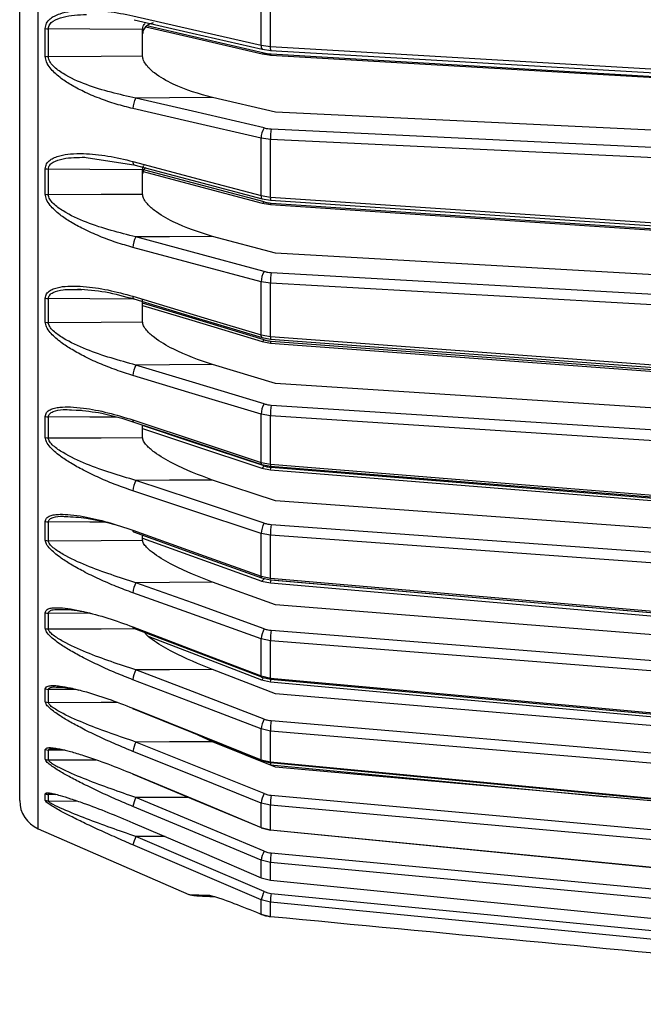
# Model space of a CAD drawing. Header units: millimetres. Extents: x -98 to 190, y -122 to 122.
# Tile 1 of 17: x -86 to -46, y -120 to -56. Entities that reach past the tile are written whole.
import ezdxf

# ---------------------------------------------------------------- set-up
doc = ezdxf.new("R2010")
doc.units = ezdxf.units.MM

msp = doc.modelspace()

# ---------------------------------------------------------------- linework, layer by layer
at = {"color": 7, "linetype": 'Continuous', "lineweight": 25}
for p, q in [((-84.902, -108.524), (-84.902, 108.524)), ((-70.388, -57.562), (-70.388, -53.592)), ((-69.787, -57.645), (-69.787, -53.662)), ((-84.433, -58.277), (-84.433, -56.465)), ((-84.233, -58.299), (-84.233, -56.486)), ((-78.1, -58.255), (-78.1, -56.531)), ((-70.388, -57.562), (-69.787, -57.645)), ((-70.299, -57.82), (-69.765, -57.895)), ((-70.299, -58.121), (-69.765, -58.196)), ((-69.741, -58.127), (-18.5, -61.146)), ((-69.458, -61.916), (-73.55, -60.967)), ((-18.5, -64.347), (-69.458, -61.916)), ((-69.741, -63.001), (-18.5, -65.446)), ((-70.388, -67.338), (-70.388, -63.611)), ((-69.787, -63.695), (-70.388, -63.611)), ((-69.787, -67.435), (-69.787, -63.695)), ((-81.922, -64.837), (-78.667, -65.328)), ((-84.433, -67.251), (-84.433, -65.589)), ((-84.233, -67.277), (-84.233, -65.614)), ((-78.1, -67.236), (-78.1, -65.656)), ((-70.388, -67.338), (-69.787, -67.435)), ((-70.316, -67.553), (-70.324, -67.55)), ((-70.324, -67.832), (-70.317, -67.834)), ((-70.317, -67.834), (-69.77, -67.924)), ((-70.316, -67.553), (-69.77, -67.642)), ((-69.458, -71.094), (-73.551, -69.996)), ((-20.5, -73.858), (-69.458, -71.094)), ((-70.388, -76.395), (-70.388, -72.949)), ((-69.787, -73.045), (-70.388, -72.949)), ((-82.306, -73.448), (-82.052, -73.443)), ((-69.787, -76.504), (-69.787, -73.045)), ((-84.433, -75.562), (-84.433, -74.013)), ((-78.1, -75.553), (-78.1, -74.08)), ((-70.388, -76.395), (-69.787, -76.504)), ((-70.332, -76.569), (-69.774, -76.671)), ((-70.332, -76.829), (-69.774, -76.931)), ((-69.774, -76.671), (-69.774, -76.671)), ((-69.741, -76.802), (-18.5, -80.605)), ((-69.775, -76.931), (-69.774, -76.931)), ((-69.458, -79.569), (-73.55, -78.334)), ((-18.5, -82.863), (-69.458, -79.569)), ((-82.723, -81.279), (-82.069, -81.299)), ((-69.741, -80.964), (-18.5, -84.278)), ((-84.433, -83.073), (-84.433, -81.703)), ((-84.233, -83.105), (-84.233, -81.734)), ((-70.388, -84.694), (-70.388, -81.564)), ((-69.787, -81.673), (-70.388, -81.564)), ((-69.787, -84.814), (-69.787, -81.673)), ((-78.1, -83.071), (-78.1, -82.305)), ((-70.388, -84.694), (-69.787, -84.814)), ((-70.346, -85.066), (-69.777, -85.18)), ((-70.345, -84.831), (-69.777, -84.945)), ((-70.34, -84.832), (-70.345, -84.831)), ((-70.345, -85.066), (-70.34, -85.067)), ((-69.777, -85.18), (-69.776, -85.18)), ((-69.458, -87.203), (-73.551, -85.843)), ((-20.5, -90.736), (-69.458, -87.203)), ((-84.433, -89.753), (-84.433, -88.531)), ((-84.233, -89.788), (-84.233, -88.566)), ((-78.1, -89.758), (-78.1, -89.4)), ((-70.388, -92.101), (-70.388, -89.318)), ((-69.787, -89.438), (-70.388, -89.318)), ((-69.787, -92.23), (-69.787, -89.438)), ((-70.388, -92.101), (-69.787, -92.23)), ((-70.357, -92.204), (-69.78, -92.329)), ((-70.347, -92.206), (-70.357, -92.204)), ((-69.458, -93.964), (-73.55, -92.493)), ((-70.357, -92.411), (-69.78, -92.537)), ((-70.357, -92.411), (-70.348, -92.413)), ((-69.778, -92.328), (-69.78, -92.329)), ((-69.78, -92.537), (-69.778, -92.536)), ((-69.741, -92.333), (-18.5, -96.765)), ((-18.5, -97.986), (-69.458, -93.964)), ((-84.433, -95.493), (-84.433, -94.472)), ((-84.233, -95.53), (-84.233, -94.508)), ((-69.741, -95.614), (-18.5, -99.66)), ((-70.388, -98.583), (-70.388, -96.178)), ((-69.787, -96.307), (-70.388, -96.178)), ((-69.787, -98.721), (-69.787, -96.307)), ((-69.458, -99.742), (-73.551, -98.175)), ((-70.388, -98.583), (-69.787, -98.721)), ((-70.368, -98.656), (-69.783, -98.791)), ((-70.368, -98.834), (-69.783, -98.97)), ((-84.433, -100.27), (-84.433, -99.425)), ((-84.233, -100.308), (-84.233, -99.464)), ((-82.437, -99.47), (-84.233, -99.464)), ((-20.5, -103.898), (-69.458, -99.742)), ((-73.55, -102.866), (-74.811, -102.296)), ((-70.388, -104.035), (-70.388, -102.031)), ((-69.787, -102.169), (-70.388, -102.031)), ((-69.787, -104.18), (-69.787, -102.169)), ((-69.458, -104.513), (-73.55, -102.866)), ((-84.433, -104.004), (-84.433, -103.373)), ((-84.233, -104.044), (-84.233, -103.413)), ((-83.159, -103.415), (-84.233, -103.413)), ((-84.233, -104.044), (-81.147, -104.037)), ((-70.388, -104.035), (-69.787, -104.18)), ((-70.375, -104.084), (-69.784, -104.227)), ((-69.781, -104.222), (-69.784, -104.227)), ((-69.784, -104.375), (-69.781, -104.369)), ((-69.781, -104.369), (-47.908, -106.452)), ((-18.783, -109.073), (-69.458, -104.513)), ((-84.433, -106.681), (-84.433, -106.249)), ((-83.746, -106.291), (-84.233, -106.29)), ((-84.233, -106.723), (-82.356, -106.719)), ((-70.388, -108.435), (-70.388, -106.854)), ((-69.787, -106.999), (-70.388, -106.854)), ((-69.741, -106.348), (-18.5, -110.961)), ((-69.787, -108.586), (-69.787, -106.999)), ((-84.902, -108.524), (-75.104, -112.811)), ((-70.388, -108.435), (-69.787, -108.586)), ((-70.379, -108.465), (-69.785, -108.614)), ((-76.64, -109.033), (-78.534, -109.036)), ((-70.388, -111.711), (-70.388, -110.567)), ((-69.787, -110.717), (-70.388, -110.567)), ((-69.787, -111.865), (-69.787, -110.717)), ((-70.388, -111.711), (-69.787, -111.865)), ((-70.382, -111.725), (-69.786, -111.878)), ((-70.368, -111.714), (-70.372, -111.718)), ((-70.388, -114.077), (-70.388, -113.155)), ((-69.787, -113.31), (-70.388, -113.155)), ((-69.787, -114.229), (-69.787, -113.31)), ((-69.741, -112.729), (-18.5, -117.72)), ((-70.486, -114.038), (-70.46, -114.055)), ((-70.388, -114.077), (-69.787, -114.229)), ((-70.362, -114.095), (-70.388, -114.077))]:
    msp.add_line(p, q, dxfattribs=at)
at = {"color": 7, "linetype": 'Continuous', "lineweight": 25, "flags": 128}
for points in [[(-78.73, -55.644), (-74.092, -56.71), (-70.388, -57.562)], [(-78.657, -55.896), (-74.882, -56.764), (-70.315, -57.814)], [(-70.192, -58.063), (-74.864, -56.984), (-77.816, -56.302)], [(-78.1, -56.531), (-81.534, -56.506), (-84.233, -56.486)], [(-77.887, -56.366), (-74.882, -57.06), (-70.315, -58.115)], [(-84.233, -58.299), (-80.798, -58.275), (-78.1, -58.255)], [(-70.299, -57.82), (-70.303, -57.819), (-70.315, -57.814)], [(-70.315, -58.115), (-70.303, -58.12), (-70.299, -58.121)], [(-69.787, -57.645), (-41.345, -59.315), (-18.5, -60.656)], [(-69.77, -57.892), (-44.779, -59.358), (-18.501, -60.9)], [(-69.77, -58.193), (-69.768, -58.195), (-69.76, -58.191), (-69.751, -58.168), (-69.741, -58.127)], [(-69.764, -58.194), (-44.779, -59.666), (-18.503, -61.214)], [(-73.55, -60.967), (-76.341, -60.988), (-78.534, -61.004)], [(-70.192, -62.939), (-74.864, -61.855), (-78.534, -61.004)], [(-70.388, -63.611), (-75.093, -62.52), (-78.73, -61.677)], [(-18.5, -66.14), (-47.499, -64.757), (-69.787, -63.695)], [(-78.731, -65.115), (-74.093, -66.351), (-70.388, -67.338)], [(-78.731, -65.115), (-78.728, -65.189), (-78.718, -65.25), (-78.7, -65.295), (-78.676, -65.322), (-78.667, -65.328)], [(-78.667, -65.328), (-74.892, -66.333), (-70.324, -67.55)], [(-78.1, -65.656), (-81.534, -65.633), (-84.233, -65.614)], [(-78.062, -65.762), (-74.892, -66.61), (-70.324, -67.832)], [(-70.192, -67.753), (-74.864, -66.503), (-77.961, -65.675)], [(-84.233, -67.277), (-80.798, -67.254), (-78.1, -67.236)], [(-70.317, -67.834), (-70.303, -67.836), (-70.269, -67.826), (-70.231, -67.798), (-70.192, -67.753)], [(-69.787, -67.435), (-42.47, -69.257), (-20.548, -70.719)], [(-69.772, -67.641), (-45.778, -69.241), (-20.531, -70.924)], [(-69.772, -67.923), (-69.768, -67.923), (-69.76, -67.909), (-69.751, -67.877), (-69.741, -67.827)], [(-69.741, -67.827), (-42.166, -69.672), (-20.5, -71.121)], [(-69.769, -67.923), (-45.778, -69.528), (-20.532, -71.217)], [(-73.551, -69.996), (-76.342, -70.015), (-78.535, -70.03)], [(-70.192, -72.269), (-74.864, -71.015), (-78.535, -70.03)], [(-70.388, -72.949), (-75.094, -71.686), (-78.731, -70.71)], [(-69.741, -72.34), (-42.166, -73.898), (-20.5, -75.121)], [(-20.548, -75.824), (-48.379, -74.254), (-69.787, -73.045)], [(-78.635, -74.077), (-81.534, -74.059), (-84.233, -74.042)], [(-78.73, -73.891), (-74.092, -75.283), (-70.388, -76.395)], [(-78.73, -73.891), (-78.728, -73.958), (-78.717, -74.01), (-78.699, -74.046), (-78.675, -74.065), (-78.674, -74.065)], [(-78.674, -74.065), (-74.9, -75.198), (-70.332, -76.569)], [(-70.192, -76.72), (-74.864, -75.313), (-78.1, -74.338)], [(-78.1, -74.489), (-74.9, -75.453), (-70.332, -76.829)], [(-84.233, -75.591), (-80.798, -75.57), (-78.1, -75.553)], [(-70.332, -76.569), (-70.333, -76.569), (-70.357, -76.551), (-70.375, -76.514), (-70.385, -76.462), (-70.388, -76.395)], [(-70.332, -76.829), (-70.303, -76.828), (-70.269, -76.809), (-70.231, -76.772), (-70.192, -76.72)], [(-69.787, -76.504), (-41.345, -78.61), (-18.5, -80.301)], [(-69.774, -76.671), (-44.783, -78.521), (-18.5, -80.466)], [(-69.773, -76.931), (-44.783, -78.786), (-18.5, -80.737)], [(-73.55, -78.334), (-76.341, -78.351), (-78.534, -78.365)], [(-70.192, -80.884), (-74.864, -79.473), (-78.534, -78.365)], [(-70.388, -81.564), (-75.093, -80.144), (-78.73, -79.046)], [(-79.807, -81.759), (-81.534, -81.749), (-84.233, -81.734)], [(-78.731, -81.933), (-74.093, -83.468), (-70.388, -84.694)], [(-78.731, -81.933), (-78.728, -81.993), (-78.718, -82.037), (-78.7, -82.064), (-78.683, -82.072)], [(-18.5, -84.987), (-47.499, -83.113), (-69.787, -81.673)], [(-78.683, -82.072), (-74.908, -83.321), (-70.351, -84.829)], [(-70.192, -84.925), (-74.874, -83.371), (-78.1, -82.301)], [(-78.1, -82.493), (-74.918, -83.548), (-70.34, -85.067)], [(-84.233, -83.105), (-80.798, -83.086), (-78.1, -83.071)], [(-70.345, -84.831), (-70.357, -84.824), (-70.375, -84.797), (-70.385, -84.753), (-70.388, -84.694)], [(-70.34, -85.067), (-70.333, -85.067), (-70.303, -85.057), (-70.269, -85.03), (-70.231, -84.985), (-70.192, -84.925)], [(-69.787, -84.814), (-42.47, -87.016), (-20.548, -88.783)], [(-69.776, -84.945), (-45.782, -86.879), (-20.535, -88.913)], [(-69.776, -85.18), (-45.782, -87.118), (-20.536, -89.157)], [(-69.741, -85.015), (-42.166, -87.243), (-20.5, -88.993)], [(-73.551, -85.843), (-76.342, -85.859), (-78.535, -85.871)], [(-70.192, -88.645), (-74.864, -87.091), (-78.535, -85.871)], [(-70.388, -89.318), (-75.094, -87.754), (-78.731, -86.545)], [(-80.582, -88.584), (-81.534, -88.579), (-84.233, -88.566)], [(-69.741, -88.733), (-42.166, -90.724), (-20.5, -92.287)], [(-78.73, -89.112), (-74.092, -90.774), (-70.388, -92.101)], [(-78.73, -89.112), (-78.728, -89.164), (-78.717, -89.198), (-78.699, -89.216), (-78.689, -89.218)], [(-78.689, -89.218), (-74.915, -90.57), (-70.364, -92.2)], [(-78.1, -89.63), (-74.915, -90.774), (-70.348, -92.413)], [(-20.548, -92.991), (-48.379, -90.983), (-69.787, -89.438)], [(-84.233, -89.788), (-80.798, -89.771), (-78.1, -89.758)], [(-70.357, -92.204), (-70.357, -92.204), (-70.375, -92.186), (-70.385, -92.152), (-70.388, -92.101)], [(-69.787, -92.23), (-41.345, -94.686), (-18.5, -96.659)], [(-73.55, -92.493), (-76.341, -92.507), (-78.534, -92.518)], [(-70.192, -95.517), (-74.864, -93.838), (-78.534, -92.518)], [(-69.778, -92.328), (-44.787, -94.486), (-18.501, -96.755)], [(-69.778, -92.536), (-44.787, -94.698), (-18.5, -96.971)], [(-70.388, -96.178), (-75.093, -94.486), (-78.73, -93.179)], [(-81.485, -94.52), (-81.534, -94.519), (-84.233, -94.508)], [(-78.731, -95.397), (-74.093, -97.168), (-70.388, -98.583)], [(-78.731, -95.397), (-78.728, -95.44), (-78.718, -95.465), (-78.7, -95.473), (-78.697, -95.472)], [(-84.233, -95.53), (-80.798, -95.516), (-78.606, -95.507)], [(-78.697, -95.472), (-74.922, -96.914), (-70.371, -98.651)], [(-77.703, -96.025), (-74.922, -97.089), (-70.354, -98.835)], [(-18.5, -100.355), (-47.499, -98.067), (-69.787, -96.307)], [(-73.551, -98.175), (-76.342, -98.187), (-78.535, -98.196)], [(-70.192, -101.391), (-74.864, -99.602), (-78.535, -98.196)], [(-70.388, -102.031), (-75.094, -100.229), (-78.731, -98.836)], [(-70.354, -98.657), (-70.357, -98.658), (-70.368, -98.656)], [(-70.368, -98.834), (-70.357, -98.836), (-70.354, -98.835)], [(-69.787, -98.721), (-42.47, -101.212), (-20.548, -103.212)], [(-69.78, -98.789), (-69.781, -98.791), (-69.783, -98.791)], [(-69.783, -98.97), (-69.781, -98.969), (-69.78, -98.967)], [(-69.78, -98.789), (-45.785, -100.977), (-20.539, -103.279)], [(-69.78, -98.967), (-45.785, -101.159), (-20.54, -103.464)], [(-84.233, -100.308), (-80.798, -100.297), (-79.779, -100.294)], [(-78.73, -100.686), (-74.092, -102.548), (-70.388, -104.035)], [(-78.73, -100.686), (-78.728, -100.719), (-78.717, -100.735), (-78.701, -100.734)], [(-78.701, -100.734), (-74.927, -102.249), (-70.375, -104.077)], [(-69.741, -101.494), (-42.166, -103.836), (-20.5, -105.675)], [(-20.548, -106.35), (-48.379, -103.987), (-69.787, -102.169)], [(-73.55, -102.866), (-76.341, -102.876), (-78.534, -102.883)], [(-70.192, -106.24), (-74.864, -104.36), (-78.534, -102.883)], [(-70.388, -106.854), (-75.093, -104.96), (-78.73, -103.497)], [(-70.375, -104.084), (-70.375, -104.084), (-70.385, -104.068), (-70.388, -104.035)], [(-69.787, -104.18), (-41.345, -106.886), (-18.5, -109.06)], [(-69.781, -104.222), (-44.79, -106.599), (-18.501, -109.1)], [(-78.731, -104.956), (-74.093, -106.89), (-70.388, -108.435)], [(-78.731, -104.956), (-78.728, -104.979), (-78.718, -104.985), (-78.707, -104.98)], [(-78.707, -104.98), (-74.932, -106.554), (-70.382, -108.452)], [(-75.08, -106.492), (-76.342, -106.496), (-78.535, -106.501)], [(-70.192, -109.987), (-74.864, -108.035), (-78.535, -106.501)], [(-70.388, -110.567), (-75.094, -108.601), (-78.731, -107.082)], [(-18.5, -111.615), (-47.499, -109.005), (-69.787, -106.999)], [(-78.73, -108.138), (-74.092, -110.124), (-70.388, -111.711)], [(-78.73, -108.138), (-78.728, -108.151), (-78.717, -108.148), (-78.715, -108.146)], [(-70.379, -108.465), (-70.385, -108.459), (-70.388, -108.435)], [(-69.787, -108.586), (-42.47, -111.265), (-20.548, -113.415)], [(-69.785, -108.614), (-69.787, -108.609), (-69.787, -108.586)], [(-69.782, -108.604), (-69.785, -108.613), (-69.785, -108.614)], [(-69.782, -108.604), (-45.788, -110.957), (-20.542, -113.433)], [(-70.192, -112.614), (-74.864, -110.61), (-78.534, -109.036)], [(-70.388, -113.155), (-75.093, -111.138), (-78.73, -109.578)], [(-69.741, -110.099), (-42.166, -112.696), (-20.5, -114.737)], [(-20.548, -115.355), (-48.379, -112.734), (-69.787, -110.717)], [(-70.382, -111.725), (-70.385, -111.725), (-70.388, -111.711)], [(-69.787, -111.865), (-41.345, -114.711), (-18.5, -116.995)], [(-69.786, -111.878), (-69.787, -111.879), (-69.787, -111.865)], [(-69.783, -111.864), (-69.785, -111.873), (-69.786, -111.878)], [(-18.5, -118.305), (-47.499, -115.48), (-69.787, -113.31)], [(-70.486, -114.038), (-70.431, -114.06), (-70.388, -114.077)], [(-70.46, -114.055), (-70.416, -114.073), (-70.362, -114.095)], [(-70.345, -114.099), (-70.358, -114.096), (-70.362, -114.095)], [(-69.779, -114.235), (-69.781, -114.236), (-69.787, -114.229)]]:
    msp.add_lwpolyline(points, dxfattribs=at)
at = {"color": 7, "linetype": 'Continuous', "lineweight": 25}
for centre, radius, start, end in [((-84.235, -55.576), 0.911, 257.44563, 270.155), ((-70.096, -57.614), 0.296, 169.97511, 222.58526), ((-84.235, -57.416), 0.884, 257.04998, 270.15591), ((-70.296, -57.999), 0.122, 268.29031, 328.26663), ((-69.279, -57.727), 0.515, 170.82762, 199.02724), ((-77.529, -61.662), 1.202, 146.80657, 180.69457), ((-69.186, -63.597), 1.202, 146.80713, 180.67776), ((-65.413, -63.634), 4.374, 171.67513, 180.7954), ((-84.235, -64.824), 0.79, 255.46083, 270.15567), ((-84.235, -66.506), 0.771, 255.10128, 270.15471), ((-70.166, -67.387), 0.227, 167.72987, 226.13955), ((-69.271, -67.497), 0.52, 173.10702, 196.18886), ((-77.404, -70.725), 1.328, 148.46216, 179.37424), ((-69.06, -72.963), 1.328, 148.46402, 179.35768), ((-64.898, -73.008), 4.889, 172.14994, 180.43387), ((-84.234, -73.336), 0.705, 253.64522, 270.14706), ((-84.234, -74.899), 0.692, 253.31337, 270.14443), ((-69.385, -76.558), 0.406, 172.2799, 196.17985), ((-70.014, -76.802), 0.273, 331.69815, 359.92021), ((-77.284, -79.094), 1.447, 149.76403, 178.09623), ((-68.942, -81.613), 1.447, 149.76707, 178.07974), ((-64.427, -81.663), 5.36, 172.51405, 180.10649), ((-84.234, -81.09), 0.644, 252.00361, 270.13067), ((-84.234, -82.47), 0.634, 251.71283, 270.12685), ((-69.515, -84.858), 0.275, 170.69488, 198.43974), ((-70.2, -85.003), 0.459, 337.36233, 358.49701), ((-77.174, -86.632), 1.56, 150.78012, 176.78405), ((-84.234, -87.967), 0.599, 250.55938, 270.10879), ((-68.83, -89.406), 1.561, 150.7842, 176.76781), ((-64.005, -89.459), 5.782, 172.79075, 179.78949), ((-84.234, -89.196), 0.591, 250.30245, 270.10412), ((-69.601, -92.267), 0.19, 168.81425, 199.22024), ((-77.066, -93.313), 1.67, 151.56358, 175.37927), ((-70.49, -92.132), 0.315, 296.88067, 340.92731), ((-70.622, -92.277), 0.883, 342.96909, 356.3904), ((-84.233, -93.943), 0.565, 249.31418, 270.08383), ((-84.233, -94.97), 0.56, 249.10111, 270.07896), ((-68.723, -96.313), 1.671, 151.56867, 175.36315), ((-63.631, -96.364), 6.156, 172.99598, 179.46701), ((-76.956, -99.03), 1.786, 152.17011, 173.78772), ((-70.318, -98.603), 0.0733, 164.25977, 226.55802), ((-70.512, -98.577), 0.304, 301.47698, 337.4216), ((-69.616, -98.746), 0.173, 171.57191, 195.25536), ((-71.064, -98.654), 1.322, 346.32035, 354.20278), ((-84.233, -98.924), 0.54, 248.28402, 270.05862), ((-84.233, -99.772), 0.536, 248.1092, 270.05391), ((-68.612, -102.225), 1.787, 152.17607, 173.772), ((-63.291, -102.269), 6.496, 173.14467, 179.1159), ((-76.824, -103.768), 1.926, 152.65571, 171.90969), ((-84.233, -102.89), 0.522, 247.46875, 270.03557), ((-84.233, -103.525), 0.519, 247.33879, 270.03164), ((-70.969, -103.7), 0.815, 324.0592, 329.74739), ((-69.701, -104.199), 0.0876, 167.34525, 198.57359), ((-71.1, -104.083), 1.35, 347.77206, 353.84343), ((-84.233, -105.78), 0.51, 246.87795, 270.0171), ((-68.48, -107.126), 1.928, 152.6625, 171.89444), ((-84.1, -106.692), 2, 180, 246.37062), ((-84.233, -106.214), 0.508, 246.78931, 270.01419), ((-76.627, -107.469), 2.14, 153.10783, 169.57431), ((-62.954, -107.152), 6.835, 173.24895, 178.71443), ((-76.233, -110.176), 2.568, 153.65954, 166.5393), ((-68.282, -110.955), 2.142, 153.11509, 169.56018), ((-62.535, -110.942), 7.255, 173.32694, 178.22497), ((-67.888, -113.754), 2.571, 153.66677, 166.52711), ((-73.349, -111.994), 0.947, 245.07061, 267.98001), ((-61.838, -113.643), 7.956, 173.40342, 177.59636)]:
    msp.add_arc(centre, radius, start, end, dxfattribs=at)
for points, knots in [([(-86.1, -106.692), (-86.1, -106.609), (-86.1, -106.439), (-86.1, -105.038), (-86.1, -102.714), (-86.1, -99.336), (-86.1, -94.909), (-86.1, -89.436), (-86.1, -82.965), (-86.1, -75.577), (-86.1, -67.382), (-86.1, -58.517), (-86.1, -49.136), (-86.1, -39.405), (-86.1, -29.486), (-86.1, -19.539), (-86.1, -9.707), (-86.1, 0), (-86.1, 9.707), (-86.1, 19.539), (-86.1, 29.486), (-86.1, 39.405), (-86.1, 49.136), (-86.1, 58.517), (-86.1, 67.382), (-86.1, 75.577), (-86.1, 82.965), (-86.1, 89.436), (-86.1, 94.909), (-86.1, 99.336), (-86.1, 102.714), (-86.1, 105.038), (-86.1, 106.439), (-86.1, 106.609), (-86.1, 106.692)], [0, 0, 0, 0, 0.028642, 0.058248, 0.088734, 0.119994, 0.151901, 0.184313, 0.217069, 0.25, 0.282931, 0.315687, 0.348099, 0.380006, 0.411266, 0.441752, 0.471358, 0.5, 0.528642, 0.558248, 0.588734, 0.619994, 0.651901, 0.684313, 0.717069, 0.75, 0.782931, 0.815687, 0.848099, 0.880006, 0.911266, 0.941752, 0.971358, 1, 1, 1, 1]), ([(-84.433, -56.465), (-84.416, -56.348), (-84.381, -56.099), (-84.137, -55.839), (-83.831, -55.641), (-83.39, -55.464), (-82.762, -55.327), (-81.723, -55.249), (-80.361, -55.319), (-79.275, -55.535), (-78.73, -55.644)], [0, 0, 0, 0, 0.0590467, 0.125735, 0.1844623, 0.2514116, 0.367628, 0.5016236, 0.7502705, 1, 1, 1, 1]), ([(-84.233, -56.486), (-84.228, -56.436), (-84.218, -56.333), (-84.123, -56.152), (-83.836, -55.901), (-83.04, -55.617), (-82.275, -55.576), (-81.757, -55.548)], [0, 0, 0, 0, 0.055571, 0.112322, 0.230317, 0.479995, 1, 1, 1, 1]), ([(-77.425, -56.1), (-77.575, -56.161), (-77.824, -56.26), (-78.02, -56.492), (-78.091, -56.672), (-78.097, -56.767), (-78.1, -56.814)], [0, 0, 0, 0, 0.4499086, 0.7410561, 0.8722468, 1, 1, 1, 1]), ([(-78.1, -56.531), (-78.097, -56.485), (-78.09, -56.39), (-78.041, -56.251), (-77.972, -56.179), (-77.935, -56.14)], [0, 0, 0, 0, 0.306453, 0.621045, 1, 1, 1, 1]), ([(-78.73, -61.677), (-79.095, -61.585), (-79.826, -61.401), (-80.907, -61.029), (-81.901, -60.607), (-82.76, -60.154), (-83.388, -59.736), (-83.829, -59.363), (-84.136, -59.029), (-84.38, -58.662), (-84.416, -58.4), (-84.433, -58.277)], [0, 0, 0, 0, 0.167221, 0.335728, 0.498319, 0.632114, 0.748277, 0.815271, 0.874092, 0.940871, 1, 1, 1, 1]), ([(-73.55, -60.967), (-74.417, -60.721), (-75.721, -60.351), (-77.165, -59.53), (-77.798, -58.96), (-78.02, -58.61), (-78.091, -58.4), (-78.097, -58.303), (-78.1, -58.255)], [0, 0, 0, 0, 0.4973011, 0.7477963, 0.8735255, 0.9404648, 0.9706276, 1, 1, 1, 1]), ([(-70.192, -58.063), (-70.111, -58.08), (-69.964, -58.11), (-69.809, -58.122), (-69.741, -58.127)], [0, 0, 0, 0, 0.5596385, 1, 1, 1, 1]), ([(-78.534, -61.004), (-79.618, -60.76), (-81.234, -60.397), (-83.039, -59.584), (-83.836, -59.022), (-84.123, -58.669), (-84.219, -58.456), (-84.228, -58.351), (-84.233, -58.299)], [0, 0, 0, 0, 0.513824, 0.766382, 0.887902, 0.945467, 0.973036, 1, 1, 1, 1]), ([(-70.192, -62.939), (-70.111, -62.956), (-69.964, -62.986), (-69.809, -62.996), (-69.741, -63.001)], [0, 0, 0, 0, 0.559639, 1, 1, 1, 1]), ([(-84.433, -65.589), (-84.416, -65.481), (-84.381, -65.251), (-84.138, -65.021), (-83.833, -64.851), (-83.392, -64.708), (-82.763, -64.612), (-81.723, -64.593), (-80.36, -64.728), (-79.274, -64.986), (-78.731, -65.115)], [0, 0, 0, 0, 0.058953, 0.125513, 0.184149, 0.250987, 0.367434, 0.501751, 0.750786, 1, 1, 1, 1]), ([(-84.233, -65.614), (-84.228, -65.567), (-84.218, -65.472), (-84.123, -65.307), (-83.837, -65.085), (-83.072, -64.859), (-82.339, -64.851), (-81.854, -64.846)], [0, 0, 0, 0, 0.0576841, 0.1160093, 0.2375436, 0.4950766, 1, 1, 1, 1]), ([(-78.1, -65.656), (-78.096, -65.613), (-78.088, -65.526), (-78.06, -65.433), (-78.023, -65.395), (-78.016, -65.388)], [0, 0, 0, 0, 0.438546, 0.888737, 1, 1, 1, 1]), ([(-77.899, -65.526), (-77.95, -65.571), (-78.033, -65.645), (-78.09, -65.788), (-78.097, -65.876), (-78.1, -65.92)], [0, 0, 0, 0, 0.449205, 0.728258, 1, 1, 1, 1]), ([(-78.731, -70.71), (-79.095, -70.606), (-79.826, -70.396), (-80.905, -69.995), (-81.898, -69.551), (-82.758, -69.085), (-83.387, -68.663), (-83.829, -68.293), (-84.136, -67.966), (-84.38, -67.612), (-84.416, -67.366), (-84.433, -67.251)], [0, 0, 0, 0, 0.167121, 0.335363, 0.497583, 0.631728, 0.748173, 0.815204, 0.874056, 0.940855, 1, 1, 1, 1]), ([(-73.551, -69.996), (-74.418, -69.722), (-75.721, -69.309), (-77.165, -68.47), (-77.798, -67.907), (-78.021, -67.57), (-78.091, -67.371), (-78.097, -67.28), (-78.1, -67.236)], [0, 0, 0, 0, 0.497302, 0.747797, 0.873526, 0.940464, 0.970627, 1, 1, 1, 1]), ([(-78.535, -70.03), (-79.617, -69.759), (-81.232, -69.353), (-83.038, -68.522), (-83.835, -67.966), (-84.122, -67.626), (-84.218, -67.423), (-84.228, -67.325), (-84.233, -67.277)], [0, 0, 0, 0, 0.513067, 0.766261, 0.887846, 0.945306, 0.972941, 1, 1, 1, 1]), ([(-70.192, -67.753), (-70.111, -67.772), (-69.964, -67.807), (-69.809, -67.821), (-69.741, -67.827)], [0, 0, 0, 0, 0.559638, 1, 1, 1, 1]), ([(-70.192, -72.269), (-70.111, -72.288), (-69.964, -72.323), (-69.809, -72.335), (-69.741, -72.34)], [0, 0, 0, 0, 0.559638, 1, 1, 1, 1]), ([(-84.433, -74.013), (-84.416, -73.915), (-84.381, -73.705), (-84.137, -73.507), (-83.831, -73.367), (-83.39, -73.261), (-82.762, -73.206), (-81.723, -73.246), (-80.361, -73.444), (-79.275, -73.742), (-78.73, -73.891)], [0, 0, 0, 0, 0.059047, 0.125735, 0.184462, 0.251412, 0.367628, 0.501624, 0.750271, 1, 1, 1, 1]), ([(-84.233, -74.042), (-84.228, -73.999), (-84.218, -73.912), (-84.123, -73.764), (-83.835, -73.573), (-83.212, -73.423), (-82.635, -73.439), (-82.306, -73.448)], [0, 0, 0, 0, 0.0684342, 0.1383229, 0.283632, 0.5911059, 1, 1, 1, 1]), ([(-82.343, -73.415), (-81.737, -73.459), (-80.517, -73.546), (-79.291, -73.891), (-78.674, -74.065)], [0, 0, 0, 0, 0.496537, 1, 1, 1, 1]), ([(-84.233, -75.591), (-84.233, -75.304), (-84.233, -74.791), (-84.233, -74.27), (-84.233, -74.042)], [0, 0, 0, 0, 0.56, 1, 1, 1, 1]), ([(-78.73, -79.046), (-79.095, -78.93), (-79.826, -78.696), (-80.907, -78.268), (-81.901, -77.806), (-82.76, -77.332), (-83.388, -76.911), (-83.829, -76.548), (-84.136, -76.232), (-84.38, -75.895), (-84.416, -75.668), (-84.433, -75.562)], [0, 0, 0, 0, 0.167221, 0.335728, 0.498319, 0.632114, 0.748277, 0.815271, 0.874092, 0.940871, 1, 1, 1, 1]), ([(-73.55, -78.334), (-74.417, -78.034), (-75.721, -77.583), (-77.165, -76.735), (-77.798, -76.185), (-78.02, -75.863), (-78.091, -75.677), (-78.097, -75.594), (-78.1, -75.553)], [0, 0, 0, 0, 0.497301, 0.747796, 0.873525, 0.940465, 0.970628, 1, 1, 1, 1]), ([(-78.534, -78.365), (-79.618, -78.067), (-81.234, -77.623), (-83.039, -76.782), (-83.836, -76.239), (-84.123, -75.915), (-84.219, -75.725), (-84.228, -75.635), (-84.233, -75.591)], [0, 0, 0, 0, 0.513824, 0.766382, 0.887902, 0.945467, 0.973036, 1, 1, 1, 1]), ([(-70.192, -76.72), (-70.111, -76.741), (-69.964, -76.78), (-69.809, -76.795), (-69.741, -76.802)], [0, 0, 0, 0, 0.559639, 1, 1, 1, 1]), ([(-84.433, -81.703), (-84.416, -81.615), (-84.381, -81.429), (-84.138, -81.264), (-83.833, -81.157), (-83.392, -81.087), (-82.763, -81.075), (-81.723, -81.173), (-80.36, -81.434), (-79.274, -81.767), (-78.731, -81.933)], [0, 0, 0, 0, 0.058953, 0.125513, 0.184149, 0.250987, 0.367434, 0.501751, 0.750786, 1, 1, 1, 1]), ([(-84.233, -81.734), (-84.228, -81.696), (-84.218, -81.618), (-84.123, -81.49), (-83.836, -81.332), (-83.345, -81.239), (-82.911, -81.267), (-82.723, -81.279)], [0, 0, 0, 0, 0.083393, 0.167713, 0.343414, 0.715726, 1, 1, 1, 1]), ([(-82.433, -81.287), (-81.874, -81.337), (-80.633, -81.448), (-79.374, -81.851), (-78.683, -82.072)], [0, 0, 0, 0, 0.451077, 1, 1, 1, 1]), ([(-70.192, -80.884), (-70.111, -80.906), (-69.964, -80.945), (-69.809, -80.958), (-69.741, -80.964)], [0, 0, 0, 0, 0.559639, 1, 1, 1, 1]), ([(-78.731, -86.545), (-79.095, -86.418), (-79.826, -86.165), (-80.905, -85.715), (-81.898, -85.241), (-82.758, -84.763), (-83.387, -84.347), (-83.829, -83.994), (-84.136, -83.692), (-84.38, -83.375), (-84.416, -83.169), (-84.433, -83.073)], [0, 0, 0, 0, 0.167121, 0.335363, 0.497583, 0.631728, 0.748173, 0.815204, 0.874056, 0.940855, 1, 1, 1, 1]), ([(-78.535, -85.871), (-79.617, -85.551), (-81.232, -85.074), (-83.038, -84.232), (-83.835, -83.705), (-84.122, -83.401), (-84.218, -83.226), (-84.228, -83.145), (-84.233, -83.105)], [0, 0, 0, 0, 0.513067, 0.766261, 0.887846, 0.945306, 0.972941, 1, 1, 1, 1]), ([(-73.551, -85.843), (-74.418, -85.521), (-75.721, -85.036), (-77.165, -84.188), (-77.798, -83.656), (-78.021, -83.354), (-78.091, -83.183), (-78.097, -83.108), (-78.1, -83.071)], [0, 0, 0, 0, 0.497302, 0.747797, 0.873526, 0.940464, 0.970627, 1, 1, 1, 1]), ([(-70.192, -84.925), (-70.111, -84.949), (-69.964, -84.992), (-69.809, -85.008), (-69.741, -85.015)], [0, 0, 0, 0, 0.559638, 1, 1, 1, 1]), ([(-84.433, -88.531), (-84.416, -88.455), (-84.381, -88.293), (-84.137, -88.165), (-83.831, -88.091), (-83.39, -88.058), (-82.762, -88.089), (-81.723, -88.243), (-80.361, -88.563), (-79.275, -88.929), (-78.73, -89.112)], [0, 0, 0, 0, 0.059047, 0.125735, 0.184462, 0.251412, 0.367628, 0.501624, 0.750271, 1, 1, 1, 1]), ([(-84.233, -88.566), (-84.228, -88.532), (-84.218, -88.464), (-84.123, -88.356), (-83.834, -88.234), (-83.473, -88.181), (-83.182, -88.207), (-83.135, -88.211)], [0, 0, 0, 0, 0.105286, 0.212811, 0.43637, 0.90942, 1, 1, 1, 1]), ([(-83.135, -88.211), (-82.68, -88.233), (-81.647, -88.28), (-80.542, -88.569), (-79.923, -88.731)], [0, 0, 0, 0, 0.439941, 1, 1, 1, 1]), ([(-70.192, -88.645), (-70.111, -88.668), (-69.964, -88.711), (-69.809, -88.727), (-69.741, -88.733)], [0, 0, 0, 0, 0.559638, 1, 1, 1, 1]), ([(-78.73, -93.179), (-79.095, -93.043), (-79.826, -92.77), (-80.907, -92.303), (-81.901, -91.819), (-82.76, -91.343), (-83.388, -90.938), (-83.829, -90.6), (-84.136, -90.315), (-84.38, -90.021), (-84.416, -89.839), (-84.433, -89.753)], [0, 0, 0, 0, 0.167221, 0.335728, 0.498319, 0.632114, 0.748277, 0.815271, 0.874092, 0.940871, 1, 1, 1, 1]), ([(-78.534, -92.518), (-79.618, -92.178), (-81.234, -91.672), (-83.039, -90.838), (-83.836, -90.334), (-84.123, -90.053), (-84.219, -89.894), (-84.228, -89.823), (-84.233, -89.788)], [0, 0, 0, 0, 0.513824, 0.766382, 0.887902, 0.945467, 0.973036, 1, 1, 1, 1]), ([(-73.55, -92.493), (-74.417, -92.152), (-75.721, -91.639), (-77.165, -90.799), (-77.798, -90.29), (-78.02, -90.011), (-78.091, -89.856), (-78.097, -89.79), (-78.1, -89.758)], [0, 0, 0, 0, 0.497301, 0.747796, 0.873525, 0.940465, 0.970628, 1, 1, 1, 1]), ([(-84.433, -94.472), (-84.416, -94.408), (-84.381, -94.273), (-84.138, -94.181), (-83.833, -94.141), (-83.392, -94.146), (-82.763, -94.219), (-81.723, -94.429), (-80.36, -94.805), (-79.274, -95.2), (-78.731, -95.397)], [0, 0, 0, 0, 0.0589532, 0.1255132, 0.1841485, 0.2509866, 0.367434, 0.5017508, 0.7507855, 1, 1, 1, 1]), ([(-84.233, -94.508), (-84.228, -94.479), (-84.218, -94.422), (-84.122, -94.337), (-83.897, -94.259), (-83.64, -94.262), (-83.489, -94.263)], [0, 0, 0, 0, 0.14071, 0.282983, 0.579444, 1, 1, 1, 1]), ([(-83.489, -94.263), (-83.42, -94.259), (-82.908, -94.231), (-82.194, -94.335), (-81.569, -94.495), (-81.474, -94.52)], [0, 0, 0, 0, 0.118199, 0.865946, 1, 1, 1, 1]), ([(-78.731, -98.836), (-79.095, -98.693), (-79.826, -98.405), (-80.905, -97.926), (-81.898, -97.44), (-82.758, -96.97), (-83.387, -96.578), (-83.829, -96.257), (-84.136, -95.992), (-84.38, -95.724), (-84.416, -95.567), (-84.433, -95.493)], [0, 0, 0, 0, 0.167121, 0.335363, 0.497583, 0.631728, 0.748173, 0.815204, 0.874056, 0.940855, 1, 1, 1, 1]), ([(-78.535, -98.196), (-79.617, -97.841), (-81.232, -97.312), (-83.038, -96.494), (-83.835, -96.018), (-84.122, -95.762), (-84.218, -95.622), (-84.228, -95.56), (-84.233, -95.53)], [0, 0, 0, 0, 0.513067, 0.766261, 0.887846, 0.945306, 0.972941, 1, 1, 1, 1]), ([(-73.551, -98.175), (-74.42, -97.818), (-75.728, -97.281), (-77.155, -96.459), (-77.788, -95.996), (-77.945, -95.799), (-77.989, -95.743)], [0, 0, 0, 0, 0.53839, 0.8095809, 0.9456977, 1, 1, 1, 1]), ([(-70.192, -95.517), (-70.111, -95.543), (-69.964, -95.59), (-69.809, -95.606), (-69.741, -95.614)], [0, 0, 0, 0, 0.559639, 1, 1, 1, 1]), ([(-70.192, -98.62), (-70.111, -98.647), (-69.964, -98.697), (-69.809, -98.715), (-69.741, -98.724)], [0, 0, 0, 0, 0.5596384, 1, 1, 1, 1]), ([(-84.433, -99.425), (-84.416, -99.375), (-84.381, -99.267), (-84.137, -99.214), (-83.831, -99.207), (-83.39, -99.25), (-82.762, -99.366), (-81.723, -99.628), (-80.361, -100.056), (-79.275, -100.476), (-78.73, -100.686)], [0, 0, 0, 0, 0.0590467, 0.125735, 0.1844623, 0.2514116, 0.367628, 0.5016236, 0.7502705, 1, 1, 1, 1]), ([(-84.233, -99.464), (-84.228, -99.441), (-84.218, -99.394), (-84.121, -99.332), (-83.963, -99.292), (-83.793, -99.303), (-83.727, -99.307)], [0, 0, 0, 0, 0.182858, 0.369603, 0.757873, 1, 1, 1, 1]), ([(-83.727, -99.307), (-83.58, -99.309), (-83.138, -99.312), (-82.605, -99.426), (-82.25, -99.503)], [0, 0, 0, 0, 0.333917, 1, 1, 1, 1]), ([(-78.73, -103.497), (-79.095, -103.347), (-79.826, -103.046), (-80.907, -102.558), (-81.901, -102.074), (-82.76, -101.615), (-83.388, -101.241), (-83.829, -100.942), (-84.136, -100.7), (-84.38, -100.461), (-84.416, -100.331), (-84.433, -100.27)], [0, 0, 0, 0, 0.1672206, 0.3357284, 0.4983192, 0.6321139, 0.7482769, 0.8152709, 0.874092, 0.9408708, 1, 1, 1, 1]), ([(-78.534, -102.883), (-79.618, -102.516), (-81.234, -101.968), (-83.039, -101.174), (-83.836, -100.732), (-84.123, -100.503), (-84.219, -100.383), (-84.228, -100.333), (-84.233, -100.308)], [0, 0, 0, 0, 0.513824, 0.766382, 0.887902, 0.945467, 0.973036, 1, 1, 1, 1]), ([(-70.192, -101.391), (-70.111, -101.419), (-69.964, -101.468), (-69.809, -101.486), (-69.741, -101.494)], [0, 0, 0, 0, 0.559638, 1, 1, 1, 1]), ([(-84.433, -103.373), (-84.416, -103.336), (-84.381, -103.257), (-84.138, -103.242), (-83.833, -103.27), (-83.392, -103.35), (-82.763, -103.506), (-81.723, -103.82), (-80.36, -104.296), (-79.274, -104.736), (-78.731, -104.956)], [0, 0, 0, 0, 0.058953, 0.125513, 0.184149, 0.250987, 0.367434, 0.501751, 0.750786, 1, 1, 1, 1]), ([(-84.233, -103.413), (-84.228, -103.395), (-84.219, -103.361), (-84.12, -103.322), (-84.014, -103.304), (-83.909, -103.316), (-83.905, -103.317)], [0, 0, 0, 0, 0.23759, 0.47782, 0.978396, 1, 1, 1, 1]), ([(-83.905, -103.317), (-83.708, -103.328), (-83.475, -103.341), (-83.192, -103.405), (-83.148, -103.415)], [0, 0, 0, 0, 0.845621, 1, 1, 1, 1]), ([(-78.731, -107.082), (-79.095, -106.927), (-79.826, -106.617), (-80.905, -106.127), (-81.898, -105.65), (-82.758, -105.207), (-83.387, -104.854), (-83.829, -104.579), (-84.136, -104.362), (-84.38, -104.155), (-84.416, -104.052), (-84.433, -104.004)], [0, 0, 0, 0, 0.167121, 0.335364, 0.497583, 0.631728, 0.748173, 0.815203, 0.874056, 0.940854, 1, 1, 1, 1]), ([(-78.535, -106.501), (-79.617, -106.126), (-81.232, -105.565), (-83.038, -104.805), (-83.835, -104.399), (-84.122, -104.202), (-84.218, -104.102), (-84.228, -104.064), (-84.233, -104.044)], [0, 0, 0, 0, 0.513067, 0.766261, 0.887846, 0.945306, 0.972941, 1, 1, 1, 1]), ([(-84.433, -106.249), (-84.416, -106.226), (-84.381, -106.177), (-84.137, -106.201), (-83.831, -106.263), (-83.39, -106.379), (-82.762, -106.574), (-81.723, -106.935), (-80.361, -107.453), (-79.275, -107.909), (-78.73, -108.138)], [0, 0, 0, 0, 0.059047, 0.125735, 0.184462, 0.251412, 0.367628, 0.501624, 0.750271, 1, 1, 1, 1]), ([(-84.233, -106.29), (-84.228, -106.279), (-84.218, -106.256), (-84.142, -106.24), (-84.047, -106.249), (-83.993, -106.254)], [0, 0, 0, 0, 0.29154, 0.589276, 1, 1, 1, 1]), ([(-84.233, -106.723), (-84.233, -106.645), (-84.233, -106.505), (-84.233, -106.356), (-84.233, -106.29)], [0, 0, 0, 0, 0.56, 1, 1, 1, 1]), ([(-83.993, -106.254), (-83.969, -106.255), (-83.905, -106.256), (-83.807, -106.277), (-83.746, -106.291)], [0, 0, 0, 0, 0.374985, 1, 1, 1, 1]), ([(-70.192, -106.24), (-70.111, -106.269), (-69.964, -106.321), (-69.809, -106.34), (-69.741, -106.348)], [0, 0, 0, 0, 0.559639, 1, 1, 1, 1]), ([(-78.73, -109.578), (-79.095, -109.42), (-79.826, -109.103), (-80.907, -108.615), (-81.901, -108.149), (-82.76, -107.727), (-83.388, -107.4), (-83.829, -107.152), (-84.136, -106.962), (-84.38, -106.789), (-84.416, -106.716), (-84.433, -106.681)], [0, 0, 0, 0, 0.167221, 0.335728, 0.498319, 0.632114, 0.748277, 0.815271, 0.874092, 0.940871, 1, 1, 1, 1]), ([(-78.534, -109.036), (-79.618, -108.656), (-81.234, -108.089), (-83.039, -107.368), (-83.836, -107.005), (-84.123, -106.84), (-84.219, -106.763), (-84.228, -106.736), (-84.233, -106.723)], [0, 0, 0, 0, 0.513824, 0.766382, 0.887902, 0.945467, 0.973036, 1, 1, 1, 1]), ([(-70.192, -109.987), (-70.111, -110.017), (-69.964, -110.071), (-69.809, -110.09), (-69.741, -110.099)], [0, 0, 0, 0, 0.5596384, 1, 1, 1, 1]), ([(-70.192, -112.614), (-70.111, -112.645), (-69.964, -112.7), (-69.809, -112.72), (-69.741, -112.729)], [0, 0, 0, 0, 0.5596385, 1, 1, 1, 1]), ([(-75.104, -112.811), (-74.987, -112.835), (-74.751, -112.884), (-73.839, -112.922), (-73.383, -112.941)], [0, 0, 0, 0, 0.499531, 1, 1, 1, 1]), ([(-75.104, -112.811), (-75.046, -112.812), (-74.929, -112.816), (-74.144, -112.841), (-73.749, -112.854)], [0, 0, 0, 0, 0.496133, 1, 1, 1, 1]), ([(-73.749, -112.854), (-73.557, -112.902), (-73.172, -112.999), (-71.959, -113.452), (-71.048, -113.814), (-70.486, -114.038)], [0, 0, 0, 0, 0.275386, 0.553346, 1, 1, 1, 1]), ([(-70.345, -114.099), (-70.263, -114.129), (-70.08, -114.195), (-69.886, -114.221), (-69.779, -114.235)], [0, 0, 0, 0, 0.45148, 1, 1, 1, 1]), ([(-69.787, -114.229), (-58.688, -115.285), (-38.604, -117.195), (-18.52, -119.096), (-9.535, -119.946)], [0, 0, 0, 0, 0.55265, 1, 1, 1, 1])]:
    msp.add_open_spline(points, degree=3, knots=knots, dxfattribs=at)

doc.saveas('drawing.dxf')
